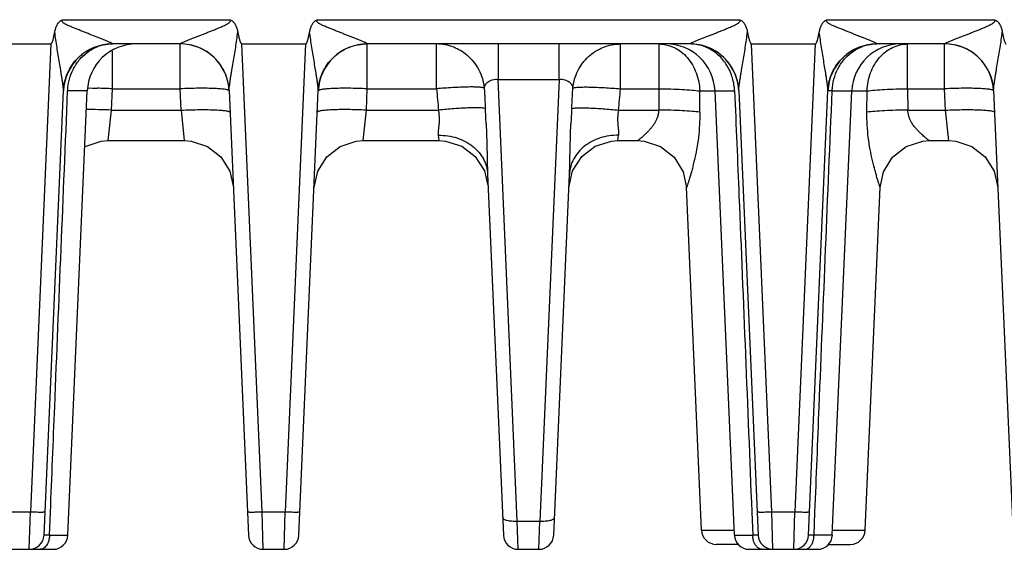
# Model space of a CAD drawing. Header units: inches. Extents: x 0 to 34, y 0 to 22.
# Tile 31 of 67: x 18.6 to 20.6, y 4.7 to 5.8. Entities that reach past the tile are written whole.
import ezdxf

# ---------------------------------------------------------------- set-up
doc = ezdxf.new("R2010")
doc.units = ezdxf.units.IN
doc.header["$LTSCALE"] = 1.87
doc.header["$MEASUREMENT"] = 0
doc.layers.get('0').update_dxf_attribs({"linetype": 'CONTINUOUS'})

msp = doc.modelspace()

# ---------------------------------------------------------------- linework, layer by layer
at = {"color": 7, "linetype": 'CONTINUOUS'}
for p, q in [((18.7065, 5.8114), (19.0481, 5.8114)), ((19.2258, 5.8114), (20.0866, 5.8114)), ((20.2642, 5.8114), (20.6058, 5.8114)), ((18.5527, 5.7619), (18.6827, 5.7619)), ((18.6827, 5.7619), (18.6411, 4.8084)), ((18.8084, 5.7619), (18.8084, 5.7621)), ((18.9462, 5.7619), (18.8084, 5.7619)), ((18.9462, 5.7621), (18.9462, 5.7619)), ((18.9462, 5.6706), (18.9462, 5.7619)), ((19.0719, 5.7619), (19.2019, 5.7619)), ((19.1136, 4.8084), (19.0719, 5.7619)), ((19.2019, 5.7619), (19.1603, 4.8084)), ((19.3276, 5.7619), (19.3277, 5.7621)), ((19.9847, 5.7619), (19.3276, 5.7619)), ((19.3276, 5.6706), (19.3276, 5.7619)), ((19.4687, 5.6706), (19.4687, 5.7619)), ((19.594, 5.7617), (19.594, 5.6898)), ((19.7183, 5.6898), (19.7183, 5.7619)), ((19.8436, 5.6706), (19.8436, 5.7619)), ((19.9222, 5.6706), (19.9222, 5.7619)), ((19.9847, 5.7621), (19.9847, 5.7619)), ((20.1104, 5.7619), (20.2404, 5.7619)), ((20.152, 4.8084), (20.1104, 5.7619)), ((20.2404, 5.7619), (20.1988, 4.8084)), ((20.3661, 5.7619), (20.3661, 5.7621)), ((20.5039, 5.7619), (20.3661, 5.7619)), ((20.4285, 5.6706), (20.4285, 5.7619)), ((20.5039, 5.7621), (20.5039, 5.7619)), ((20.5039, 5.6706), (20.5039, 5.7619)), ((18.8084, 5.6706), (18.8084, 5.7474)), ((19.594, 5.6898), (19.7183, 5.6898)), ((19.6333, 4.7895), (19.594, 5.6898)), ((19.7183, 5.6898), (19.679, 4.7895)), ((18.6689, 4.7606), (18.7085, 5.667)), ((18.757, 5.6662), (18.7171, 5.6662)), ((18.7174, 4.7606), (18.757, 5.6662)), ((18.8065, 5.6271), (18.8084, 5.6706)), ((18.8084, 5.6706), (18.9462, 5.6706)), ((18.9481, 5.6271), (18.9462, 5.6706)), ((19.0461, 5.667), (19.0857, 4.7606)), ((19.1882, 4.7606), (19.2278, 5.667)), ((19.3257, 5.6271), (19.3276, 5.6706)), ((19.3276, 5.6706), (19.4687, 5.6706)), ((19.8436, 5.6706), (19.9222, 5.6706)), ((19.922, 5.6271), (19.9222, 5.6706)), ((20.005, 5.6662), (20.076, 5.6662)), ((20.0756, 4.7606), (20.0361, 5.6662)), ((20.0846, 5.667), (20.1241, 4.7606)), ((20.2266, 4.7606), (20.2662, 5.667)), ((20.2748, 5.6662), (20.3458, 5.6662)), ((20.2751, 4.7606), (20.3147, 5.6662)), ((20.3455, 5.6228), (20.3458, 5.6662)), ((20.4285, 5.6706), (20.5039, 5.6706)), ((20.4285, 5.6706), (20.4288, 5.6271)), ((20.5058, 5.6271), (20.5039, 5.6706)), ((20.6038, 5.667), (20.6434, 4.7606)), ((18.7998, 5.5649), (18.8065, 5.6271)), ((18.8065, 5.6271), (18.9481, 5.6271)), ((18.9481, 5.6271), (18.9548, 5.5649)), ((19.319, 5.5649), (19.3257, 5.6271)), ((19.3257, 5.6271), (19.4729, 5.6271)), ((19.8394, 5.6271), (19.922, 5.6271)), ((20.4288, 5.6271), (20.5058, 5.6271)), ((20.5125, 5.5649), (20.5058, 5.6271)), ((18.7998, 5.5649), (18.9548, 5.5649)), ((19.3049, 5.5639), (19.319, 5.5649)), ((19.319, 5.5649), (19.4739, 5.5649)), ((19.474, 5.5649), (19.4729, 5.5759)), ((19.8254, 5.564), (19.8383, 5.5649)), ((19.8383, 5.5649), (19.8394, 5.5759)), ((19.8384, 5.5649), (19.8785, 5.5649)), ((20.4723, 5.5649), (20.5125, 5.5649)), ((20.5125, 5.5649), (20.5267, 5.5639)), ((20.5267, 5.5639), (20.5594, 5.5532)), ((20.5594, 5.5532), (20.5866, 5.5321)), ((19.7459, 5.5033), (19.7647, 5.5326)), ((19.5664, 5.5033), (19.573, 5.4733)), ((19.7383, 5.4692), (19.7459, 5.5033)), ((19.5728, 5.4965), (19.6049, 4.7606)), ((19.7074, 4.7606), (19.7395, 5.4965)), ((20.0087, 4.7706), (19.9781, 5.4703)), ((20.3421, 4.7706), (20.3726, 5.4703)), ((18.5943, 4.8084), (18.6411, 4.8084)), ((18.639, 4.7319), (18.6411, 4.8084)), ((18.6802, 4.7606), (18.682, 4.8079)), ((19.1136, 4.8084), (19.1603, 4.8084)), ((19.1156, 4.7319), (19.1136, 4.8084)), ((19.1582, 4.7319), (19.1603, 4.8084)), ((20.111, 4.8079), (20.1129, 4.7606)), ((20.152, 4.8084), (20.1988, 4.8084)), ((20.1541, 4.7319), (20.152, 4.8084)), ((20.1967, 4.7319), (20.1988, 4.8084)), ((20.2378, 4.7606), (20.2397, 4.8079)), ((19.6333, 4.7895), (19.679, 4.7895)), ((19.6349, 4.7319), (19.6333, 4.7895)), ((19.6774, 4.7319), (19.679, 4.7895)), ((18.6802, 4.7606), (18.7174, 4.7606)), ((20.0087, 4.7706), (20.0752, 4.7706)), ((20.0756, 4.7606), (20.1129, 4.7606)), ((20.2751, 4.7606), (20.2378, 4.7606)), ((20.2756, 4.7706), (20.3421, 4.7706)), ((20.0845, 4.7419), (20.0387, 4.7419)), ((20.2663, 4.7419), (20.3121, 4.7419)), ((18.5479, 4.7319), (18.6875, 4.7319)), ((19.1156, 4.7319), (19.1582, 4.7319)), ((19.6349, 4.7319), (19.6774, 4.7319)), ((20.1056, 4.7319), (20.2452, 4.7319))]:
    msp.add_line(p, q, dxfattribs=at)
for points in [[(18.752, 5.5525), (18.7529, 5.5532), (18.7856, 5.5639), (18.7998, 5.5649)], [(18.9548, 5.5649), (18.969, 5.5639), (19.0018, 5.5532), (19.0289, 5.5321), (19.0473, 5.5029), (19.0547, 5.4692)], [(19.2191, 5.4692), (19.2265, 5.5029), (19.245, 5.5321), (19.2721, 5.5532), (19.3049, 5.5639)], [(19.474, 5.5649), (19.4869, 5.564), (19.5201, 5.5536), (19.5477, 5.5326), (19.5664, 5.5033)], [(19.7647, 5.5326), (19.7922, 5.5536), (19.8254, 5.564)], [(19.8783, 5.5649), (19.8915, 5.564), (19.9251, 5.5532), (19.9529, 5.5314), (19.9714, 5.5012), (19.9782, 5.4692)], [(20.3726, 5.4692), (20.3793, 5.5012), (20.3978, 5.5314), (20.4256, 5.5532), (20.4593, 5.564), (20.4725, 5.5649)], [(20.5866, 5.5321), (20.605, 5.5029), (20.6124, 5.4692)]]:
    msp.add_lwpolyline(points, dxfattribs=at)
for centre, radius, start, end in [((18.8084, 5.6619), 0.1, 89.9948, 177.5), ((18.8569, 5.6619), 0.1, 90, 177.5), ((18.8082, 5.6759), 0.0859, 96.9534, 109.979), ((18.8084, 5.6747), 0.0872, 90.0003, 96.9607), ((18.9462, 5.6619), 0.1, 2.5, 90), ((19.3276, 5.6619), 0.1, 90, 177.5), ((19.4686, 5.6658), 0.0961, 68.5747, 89.9405), ((19.9362, 5.6619), 0.1, 2.5, 90), ((19.9847, 5.6619), 0.1, 2.5, 90.0042), ((20.3661, 5.6619), 0.1, 89.9948, 177.5), ((20.4146, 5.6619), 0.1, 90, 177.5), ((20.3659, 5.6759), 0.0859, 96.9534, 109.979), ((20.3661, 5.6747), 0.0872, 90.0003, 96.9608), ((20.5039, 5.6619), 0.1, 2.5, 90), ((19.4681, 5.6648), 0.0971, 50.2047, 68.5189), ((18.808, 5.6626), 0.0996, 156.3626, 164.2261), ((18.9476, 5.663), 0.0985, 24.3607, 30.4467), ((18.9465, 5.6625), 0.0997, 2.5741, 24.3138), ((19.985, 5.6625), 0.0996, 8.6511, 21.8601), ((20.5053, 5.663), 0.0985, 24.3607, 30.4467), ((20.5042, 5.6625), 0.0997, 2.5741, 24.3138), ((18.8082, 5.6625), 0.0998, 167.8995, 171.2097), ((18.764, 4.7865), 0.885, 89.1221, 90.409), ((18.7601, 4.5576), 1.1141, 87.5152, 89.0999), ((22.5614, 5.9442), 3.1048, 185.0554, 185.8608), ((16.7791, 5.9416), 3.0764, 354.1335, 354.9465), ((17.3261, 5.5), 2.2459, 2.531, 3.3331), ((22.1106, 5.4945), 2.3704, 176.7075, 177.4898), ((18.639, 4.7619), 0.03, 270, 357.5), ((18.6875, 4.7619), 0.03, 269.9958, 357.4997), ((19.1156, 4.7619), 0.03, 182.5, 269.9999), ((19.1582, 4.7619), 0.03, 270.0001, 357.5), ((19.6349, 4.7619), 0.03, 182.5, 270), ((19.6774, 4.7619), 0.03, 270, 357.5), ((20.0387, 4.7719), 0.03, 182.5004, 270.0063), ((20.1056, 4.7619), 0.03, 182.5, 270), ((20.1589, 4.7618), 0.046, 181.5552, 184.303), ((20.1541, 4.7619), 0.03, 182.5, 270), ((20.1967, 4.7619), 0.03, 270.0007, 357.5), ((20.1916, 4.7618), 0.0463, 355.75, 358.4025), ((20.2452, 4.7619), 0.03, 270, 357.5), ((20.3121, 4.7719), 0.03, 269.9937, 357.4996)]:
    msp.add_arc(centre, radius, start, end, dxfattribs=at)
for points, knots in [([(18.6909, 5.7863), (18.6913, 5.7888), (18.6925, 5.7938), (18.6949, 5.7998), (18.6976, 5.8042), (18.7001, 5.8072), (18.7031, 5.8097), (18.7054, 5.8109), (18.7065, 5.8114)], [0, 0, 0, 0, 0.249883, 0.499696, 0.624777, 0.749929, 0.874955, 1, 1, 1, 1]), ([(18.8084, 5.7621), (18.8084, 5.7622), (18.8082, 5.7624), (18.8075, 5.7629), (18.8062, 5.7637), (18.8043, 5.7647), (18.8017, 5.7658), (18.7989, 5.767), (18.7947, 5.7688), (18.7892, 5.771), (18.7824, 5.7737), (18.7753, 5.7765), (18.7681, 5.7793), (18.7608, 5.7822), (18.7534, 5.7852), (18.746, 5.7882), (18.7385, 5.7912), (18.7322, 5.7937), (18.7272, 5.7957), (18.7234, 5.7972), (18.7196, 5.7987), (18.7159, 5.8004), (18.7128, 5.8019), (18.7105, 5.8033), (18.7088, 5.8044), (18.7075, 5.8056), (18.7066, 5.8066), (18.706, 5.8075), (18.7057, 5.8085), (18.7057, 5.8095), (18.706, 5.8105), (18.7063, 5.8111), (18.7065, 5.8114)], [0, 0, 0, 0, 0.002974, 0.007543, 0.021292, 0.04078, 0.064867, 0.091882, 0.120415, 0.18071, 0.24419, 0.309593, 0.37623, 0.443733, 0.511893, 0.580606, 0.649769, 0.719287, 0.754152, 0.78907, 0.824027, 0.859009, 0.894014, 0.911554, 0.928998, 0.946519, 0.95555, 0.964552, 0.973268, 0.981991, 0.991011, 1, 1, 1, 1]), ([(18.9462, 5.7621), (18.9464, 5.7624), (18.947, 5.7629), (18.9483, 5.7637), (18.9503, 5.7647), (18.9538, 5.7663), (18.9589, 5.7684), (18.9653, 5.771), (18.9721, 5.7737), (18.9792, 5.7765), (18.9864, 5.7793), (18.9937, 5.7821), (19.0011, 5.785), (19.0086, 5.788), (19.0161, 5.791), (19.0223, 5.7935), (19.0273, 5.7957), (19.031, 5.7973), (19.0347, 5.7989), (19.0378, 5.8004), (19.0402, 5.8016), (19.042, 5.8026), (19.0438, 5.8036), (19.0452, 5.8046), (19.0463, 5.8054), (19.0473, 5.8063), (19.0486, 5.8075), (19.0492, 5.8096), (19.0485, 5.8109), (19.0481, 5.8114)], [0, 0, 0, 0, 0.007593, 0.021079, 0.040559, 0.0648, 0.120166, 0.180544, 0.244099, 0.309517, 0.376231, 0.443868, 0.512186, 0.581018, 0.650252, 0.719799, 0.754669, 0.789593, 0.824565, 0.859577, 0.877099, 0.894622, 0.912184, 0.929692, 0.938457, 0.947281, 0.96484, 0.98243, 1, 1, 1, 1]), ([(19.0481, 5.8114), (19.0493, 5.8109), (19.0515, 5.8097), (19.0545, 5.8072), (19.057, 5.8042), (19.0597, 5.7998), (19.0621, 5.7938), (19.0633, 5.7888), (19.0637, 5.7863)], [0, 0, 0, 0, 0.125071, 0.250047, 0.375256, 0.500323, 0.750124, 1, 1, 1, 1]), ([(19.2101, 5.7863), (19.2106, 5.7888), (19.2118, 5.7938), (19.2141, 5.7998), (19.2168, 5.8042), (19.2193, 5.8072), (19.2223, 5.8097), (19.2246, 5.8109), (19.2258, 5.8114)], [0, 0, 0, 0, 0.249883, 0.499696, 0.624777, 0.749929, 0.874955, 1, 1, 1, 1]), ([(19.3277, 5.7621), (19.3276, 5.7622), (19.3274, 5.7624), (19.3267, 5.7629), (19.3255, 5.7637), (19.3235, 5.7647), (19.321, 5.7658), (19.3181, 5.767), (19.314, 5.7688), (19.3085, 5.771), (19.3016, 5.7737), (19.2946, 5.7765), (19.2873, 5.7793), (19.28, 5.7822), (19.2726, 5.7852), (19.2652, 5.7882), (19.2577, 5.7912), (19.2515, 5.7937), (19.2464, 5.7957), (19.2426, 5.7972), (19.2389, 5.7987), (19.2351, 5.8004), (19.2321, 5.8019), (19.2297, 5.8033), (19.228, 5.8044), (19.2267, 5.8056), (19.2258, 5.8066), (19.2253, 5.8075), (19.2249, 5.8085), (19.2249, 5.8095), (19.2252, 5.8105), (19.2256, 5.8111), (19.2258, 5.8114)], [0, 0, 0, 0, 0.002974, 0.007543, 0.021292, 0.04078, 0.064867, 0.091882, 0.120415, 0.18071, 0.24419, 0.309593, 0.37623, 0.443733, 0.511893, 0.580606, 0.649769, 0.719287, 0.754152, 0.78907, 0.824027, 0.859009, 0.894014, 0.911554, 0.928998, 0.946519, 0.95555, 0.964552, 0.973268, 0.981991, 0.991011, 1, 1, 1, 1]), ([(19.9847, 5.7621), (19.9848, 5.7624), (19.9855, 5.7629), (19.9868, 5.7637), (19.9888, 5.7647), (19.9923, 5.7663), (19.9973, 5.7684), (20.0038, 5.771), (20.0106, 5.7737), (20.0177, 5.7765), (20.0249, 5.7793), (20.0322, 5.7821), (20.0396, 5.785), (20.047, 5.788), (20.0545, 5.791), (20.0608, 5.7935), (20.0657, 5.7957), (20.0695, 5.7973), (20.0732, 5.7989), (20.0762, 5.8004), (20.0787, 5.8016), (20.0805, 5.8026), (20.0822, 5.8036), (20.0837, 5.8046), (20.0847, 5.8054), (20.0858, 5.8063), (20.087, 5.8075), (20.0877, 5.8096), (20.087, 5.8109), (20.0866, 5.8114)], [0, 0, 0, 0, 0.007593, 0.021079, 0.040559, 0.0648, 0.120166, 0.180544, 0.244099, 0.309517, 0.376231, 0.443868, 0.512186, 0.581018, 0.650252, 0.719799, 0.754669, 0.789593, 0.824565, 0.859577, 0.877099, 0.894622, 0.912184, 0.929692, 0.938457, 0.947281, 0.96484, 0.98243, 1, 1, 1, 1]), ([(20.0866, 5.8114), (20.0877, 5.8109), (20.09, 5.8097), (20.093, 5.8072), (20.0955, 5.8042), (20.0982, 5.7998), (20.1006, 5.7938), (20.1017, 5.7888), (20.1022, 5.7863)], [0, 0, 0, 0, 0.125071, 0.250047, 0.375256, 0.500323, 0.750124, 1, 1, 1, 1]), ([(20.2486, 5.7863), (20.249, 5.7888), (20.2502, 5.7938), (20.2526, 5.7998), (20.2553, 5.8042), (20.2578, 5.8072), (20.2608, 5.8097), (20.263, 5.8109), (20.2642, 5.8114)], [0, 0, 0, 0, 0.249883, 0.499696, 0.624777, 0.749929, 0.874955, 1, 1, 1, 1]), ([(20.3661, 5.7621), (20.3661, 5.7622), (20.3658, 5.7624), (20.3652, 5.7629), (20.3639, 5.7637), (20.3619, 5.7647), (20.3594, 5.7658), (20.3566, 5.767), (20.3524, 5.7688), (20.3469, 5.771), (20.3401, 5.7737), (20.333, 5.7765), (20.3258, 5.7793), (20.3185, 5.7822), (20.3111, 5.7852), (20.3037, 5.7882), (20.2962, 5.7912), (20.2899, 5.7937), (20.2849, 5.7957), (20.2811, 5.7972), (20.2773, 5.7987), (20.2736, 5.8004), (20.2705, 5.8019), (20.2682, 5.8033), (20.2665, 5.8044), (20.2652, 5.8056), (20.2643, 5.8066), (20.2637, 5.8075), (20.2634, 5.8085), (20.2634, 5.8095), (20.2637, 5.8105), (20.264, 5.8111), (20.2642, 5.8114)], [0, 0, 0, 0, 0.002974, 0.007543, 0.021292, 0.04078, 0.064867, 0.091882, 0.120415, 0.18071, 0.24419, 0.309593, 0.37623, 0.443733, 0.511893, 0.580606, 0.649769, 0.719287, 0.754152, 0.78907, 0.824027, 0.859009, 0.894014, 0.911554, 0.928998, 0.946519, 0.95555, 0.964552, 0.973268, 0.981991, 0.991011, 1, 1, 1, 1]), ([(20.5039, 5.7621), (20.5041, 5.7624), (20.5047, 5.7629), (20.506, 5.7637), (20.508, 5.7647), (20.5115, 5.7663), (20.5166, 5.7684), (20.523, 5.771), (20.5298, 5.7737), (20.5369, 5.7765), (20.5441, 5.7793), (20.5514, 5.7821), (20.5588, 5.785), (20.5663, 5.788), (20.5738, 5.791), (20.58, 5.7935), (20.585, 5.7957), (20.5887, 5.7973), (20.5924, 5.7989), (20.5955, 5.8004), (20.5979, 5.8016), (20.5997, 5.8026), (20.6015, 5.8036), (20.6029, 5.8046), (20.6039, 5.8054), (20.605, 5.8063), (20.6063, 5.8075), (20.6069, 5.8096), (20.6062, 5.8109), (20.6058, 5.8114)], [0, 0, 0, 0, 0.007593, 0.021079, 0.040559, 0.0648, 0.120166, 0.180544, 0.244099, 0.309517, 0.376231, 0.443868, 0.512186, 0.581018, 0.650252, 0.719799, 0.754669, 0.789593, 0.824565, 0.859577, 0.877099, 0.894622, 0.912184, 0.929692, 0.938457, 0.947281, 0.96484, 0.98243, 1, 1, 1, 1]), ([(20.6058, 5.8114), (20.6069, 5.8109), (20.6092, 5.8097), (20.6122, 5.8072), (20.6147, 5.8042), (20.6174, 5.7998), (20.6198, 5.7938), (20.621, 5.7888), (20.6214, 5.7863)], [0, 0, 0, 0, 0.125071, 0.250047, 0.375256, 0.500323, 0.750124, 1, 1, 1, 1]), ([(18.6827, 5.7619), (18.6832, 5.7619), (18.684, 5.7625), (18.6845, 5.7634), (18.6851, 5.7643), (18.6857, 5.7656), (18.6864, 5.7676), (18.6873, 5.7702), (18.6881, 5.7734), (18.6889, 5.7766), (18.6898, 5.7809), (18.6905, 5.7841), (18.6909, 5.7863)], [0, 0, 0, 0, 0.061335, 0.092616, 0.123924, 0.186494, 0.249072, 0.374217, 0.499372, 0.624529, 0.749687, 1, 1, 1, 1]), ([(18.7085, 5.667), (18.7086, 5.6678), (18.7085, 5.6696), (18.7082, 5.6725), (18.7079, 5.6757), (18.7073, 5.6803), (18.7064, 5.6862), (18.7053, 5.6935), (18.7042, 5.701), (18.7025, 5.7111), (18.7005, 5.7239), (18.6979, 5.7393), (18.6954, 5.7549), (18.693, 5.7706), (18.6916, 5.781), (18.6909, 5.7863)], [0, 0, 0, 0, 0.019415, 0.044427, 0.071671, 0.100195, 0.159717, 0.221229, 0.283952, 0.347462, 0.476057, 0.606009, 0.736805, 0.868204, 1, 1, 1, 1]), ([(19.0461, 5.667), (19.0461, 5.6678), (19.0461, 5.6696), (19.0465, 5.6737), (19.0472, 5.6793), (19.0482, 5.6863), (19.0492, 5.6936), (19.0504, 5.7011), (19.052, 5.7112), (19.0542, 5.7239), (19.0569, 5.7393), (19.0595, 5.7549), (19.0618, 5.7705), (19.0631, 5.781), (19.0637, 5.7863)], [0, 0, 0, 0, 0.019961, 0.044774, 0.100599, 0.160196, 0.221726, 0.284429, 0.347866, 0.476246, 0.606051, 0.736825, 0.868224, 1, 1, 1, 1]), ([(19.0637, 5.7863), (19.0642, 5.7841), (19.0648, 5.7809), (19.0657, 5.7766), (19.0665, 5.7734), (19.0673, 5.7702), (19.0683, 5.7671), (19.0692, 5.7648), (19.0701, 5.7634), (19.0707, 5.7625), (19.0714, 5.7619), (19.0719, 5.7619)], [0, 0, 0, 0, 0.250346, 0.37552, 0.500693, 0.625864, 0.751025, 0.876116, 0.907422, 0.938713, 1, 1, 1, 1]), ([(19.2019, 5.7619), (19.2025, 5.7619), (19.2032, 5.7625), (19.2038, 5.7634), (19.2043, 5.7643), (19.2049, 5.7656), (19.2057, 5.7676), (19.2065, 5.7702), (19.2074, 5.7734), (19.2081, 5.7766), (19.2091, 5.7809), (19.2097, 5.7841), (19.2101, 5.7863)], [0, 0, 0, 0, 0.061335, 0.092616, 0.123924, 0.186494, 0.249072, 0.374217, 0.499372, 0.624529, 0.749687, 1, 1, 1, 1]), ([(19.2278, 5.667), (19.2278, 5.6678), (19.2277, 5.6696), (19.2274, 5.6725), (19.2271, 5.6757), (19.2265, 5.6803), (19.2257, 5.6862), (19.2246, 5.6935), (19.2234, 5.701), (19.2218, 5.7111), (19.2197, 5.7239), (19.2172, 5.7393), (19.2146, 5.7549), (19.2122, 5.7706), (19.2108, 5.781), (19.2101, 5.7863)], [0, 0, 0, 0, 0.019415, 0.044427, 0.071671, 0.100195, 0.159717, 0.221229, 0.283952, 0.347462, 0.476057, 0.606009, 0.736805, 0.868204, 1, 1, 1, 1]), ([(20.0846, 5.667), (20.0845, 5.6678), (20.0846, 5.6696), (20.085, 5.6737), (20.0856, 5.6793), (20.0866, 5.6863), (20.0877, 5.6936), (20.0889, 5.7011), (20.0905, 5.7112), (20.0927, 5.7239), (20.0954, 5.7393), (20.0979, 5.7549), (20.1002, 5.7705), (20.1016, 5.781), (20.1022, 5.7863)], [0, 0, 0, 0, 0.019961, 0.044774, 0.100599, 0.160197, 0.221727, 0.284429, 0.347866, 0.476247, 0.606051, 0.736825, 0.868224, 1, 1, 1, 1]), ([(20.1022, 5.7863), (20.1026, 5.7841), (20.1032, 5.7809), (20.1042, 5.7766), (20.105, 5.7734), (20.1058, 5.7702), (20.1068, 5.7671), (20.1077, 5.7648), (20.1085, 5.7634), (20.1091, 5.7625), (20.1098, 5.7619), (20.1104, 5.7619)], [0, 0, 0, 0, 0.250346, 0.37552, 0.500693, 0.625864, 0.751025, 0.876116, 0.907422, 0.938713, 1, 1, 1, 1]), ([(20.2404, 5.7619), (20.2409, 5.7619), (20.2416, 5.7625), (20.2422, 5.7634), (20.2428, 5.7643), (20.2434, 5.7656), (20.2441, 5.7676), (20.245, 5.7702), (20.2458, 5.7734), (20.2466, 5.7766), (20.2475, 5.7809), (20.2482, 5.7841), (20.2486, 5.7863)], [0, 0, 0, 0, 0.061335, 0.092616, 0.123924, 0.186494, 0.249072, 0.374217, 0.499372, 0.624529, 0.749687, 1, 1, 1, 1]), ([(20.2662, 5.667), (20.2663, 5.6678), (20.2662, 5.6696), (20.2659, 5.6725), (20.2656, 5.6757), (20.265, 5.6803), (20.2641, 5.6862), (20.263, 5.6935), (20.2619, 5.701), (20.2602, 5.7111), (20.2581, 5.7239), (20.2556, 5.7393), (20.2531, 5.7549), (20.2507, 5.7706), (20.2492, 5.781), (20.2486, 5.7863)], [0, 0, 0, 0, 0.019415, 0.044427, 0.071671, 0.100195, 0.159717, 0.221229, 0.283952, 0.347462, 0.476057, 0.606009, 0.736805, 0.868204, 1, 1, 1, 1]), ([(20.6038, 5.667), (20.6038, 5.6678), (20.6038, 5.6696), (20.6042, 5.6737), (20.6049, 5.6793), (20.6058, 5.6863), (20.6069, 5.6936), (20.6081, 5.7011), (20.6097, 5.7112), (20.6119, 5.7239), (20.6146, 5.7393), (20.6172, 5.7549), (20.6195, 5.7705), (20.6208, 5.781), (20.6214, 5.7863)], [0, 0, 0, 0, 0.019961, 0.044774, 0.100599, 0.160197, 0.221727, 0.284429, 0.347866, 0.476247, 0.606051, 0.736825, 0.868224, 1, 1, 1, 1]), ([(20.6214, 5.7863), (20.6218, 5.7841), (20.6225, 5.7809), (20.6234, 5.7766), (20.6242, 5.7734), (20.625, 5.7702), (20.626, 5.7671), (20.6269, 5.7648), (20.6278, 5.7634), (20.6284, 5.7625), (20.6291, 5.7619), (20.6296, 5.7619)], [0, 0, 0, 0, 0.250346, 0.37552, 0.500693, 0.625864, 0.751025, 0.876116, 0.907422, 0.938713, 1, 1, 1, 1]), ([(18.7085, 5.667), (18.7091, 5.6796), (18.7151, 5.7048), (18.7376, 5.7363), (18.7702, 5.7573), (18.7958, 5.7621), (18.8084, 5.7621)], [0, 0, 0, 0, 0.249407, 0.499144, 0.749378, 1, 1, 1, 1]), ([(19.0461, 5.667), (19.0455, 5.6796), (19.0395, 5.7048), (19.017, 5.7363), (18.9844, 5.7573), (18.9588, 5.7621), (18.9462, 5.7621)], [0, 0, 0, 0, 0.249365, 0.499026, 0.749311, 1, 1, 1, 1]), ([(19.2278, 5.667), (19.2283, 5.6796), (19.2343, 5.7048), (19.2568, 5.7363), (19.2895, 5.7573), (19.315, 5.7621), (19.3277, 5.7621)], [0, 0, 0, 0, 0.249407, 0.499144, 0.749378, 1, 1, 1, 1]), ([(19.7465, 5.6723), (19.7477, 5.6844), (19.7546, 5.7082), (19.7767, 5.7377), (19.8077, 5.7573), (19.8317, 5.7619), (19.8436, 5.7619)], [0, 0, 0, 0, 0.252689, 0.503675, 0.752551, 1, 1, 1, 1]), ([(19.9222, 5.7619), (19.9248, 5.7619), (19.9354, 5.7612), (19.9458, 5.7581), (19.9531, 5.7547)], [0, 0, 0, 0, 0.244108, 1, 1, 1, 1]), ([(20.0846, 5.667), (20.084, 5.6796), (20.078, 5.7048), (20.0555, 5.7363), (20.0228, 5.7573), (19.9973, 5.7621), (19.9847, 5.7621)], [0, 0, 0, 0, 0.249365, 0.499026, 0.749311, 1, 1, 1, 1]), ([(20.0683, 5.7025), (20.0648, 5.7112), (20.0556, 5.7275), (20.0389, 5.7437), (20.0234, 5.7531), (20.0069, 5.7598), (19.9935, 5.7619), (19.9847, 5.7619)], [0, 0, 0, 0, 0.259378, 0.510191, 0.633403, 0.755849, 1, 1, 1, 1]), ([(20.2662, 5.667), (20.2668, 5.6796), (20.2728, 5.7048), (20.2953, 5.7363), (20.3279, 5.7573), (20.3535, 5.7621), (20.3661, 5.7621)], [0, 0, 0, 0, 0.249407, 0.499144, 0.749378, 1, 1, 1, 1]), ([(20.3977, 5.7547), (20.4025, 5.757), (20.4126, 5.7606), (20.4233, 5.7619), (20.4285, 5.7619)], [0, 0, 0, 0, 0.504865, 1, 1, 1, 1]), ([(20.6038, 5.667), (20.6032, 5.6796), (20.5972, 5.7048), (20.5747, 5.7363), (20.5421, 5.7573), (20.5165, 5.7621), (20.5039, 5.7621)], [0, 0, 0, 0, 0.249365, 0.499026, 0.749311, 1, 1, 1, 1]), ([(18.7223, 5.6956), (18.7246, 5.7026), (18.7306, 5.7162), (18.7435, 5.7338), (18.7597, 5.7479), (18.7724, 5.7543), (18.7789, 5.7567)], [0, 0, 0, 0, 0.259128, 0.511801, 0.758046, 1, 1, 1, 1]), ([(19.5303, 5.7395), (19.5353, 5.7353), (19.5444, 5.7261), (19.5552, 5.7098), (19.5626, 5.6916), (19.5652, 5.6788), (19.5658, 5.6723)], [0, 0, 0, 0, 0.248384, 0.498113, 0.74914, 1, 1, 1, 1]), ([(19.9531, 5.7547), (19.958, 5.7523), (19.9676, 5.7463), (19.9758, 5.7384), (19.9795, 5.7341)], [0, 0, 0, 0, 0.492302, 1, 1, 1, 1]), ([(20.28, 5.6956), (20.2822, 5.7026), (20.2883, 5.7162), (20.3012, 5.7338), (20.3174, 5.7479), (20.3301, 5.7543), (20.3366, 5.7567)], [0, 0, 0, 0, 0.259128, 0.511801, 0.758046, 1, 1, 1, 1]), ([(20.3713, 5.7341), (20.375, 5.7384), (20.3832, 5.7462), (20.3927, 5.7523), (20.3977, 5.7547)], [0, 0, 0, 0, 0.508454, 1, 1, 1, 1]), ([(19.9795, 5.7341), (19.9873, 5.725), (19.9966, 5.7088), (20.0033, 5.6851), (20.0048, 5.6725), (20.005, 5.6662)], [0, 0, 0, 0, 0.487431, 0.742573, 1, 1, 1, 1]), ([(20.3458, 5.6662), (20.346, 5.6725), (20.3475, 5.6851), (20.3541, 5.7088), (20.3634, 5.725), (20.3713, 5.7341)], [0, 0, 0, 0, 0.257536, 0.512524, 1, 1, 1, 1]), ([(20.076, 5.6662), (20.0759, 5.6693), (20.0748, 5.6817), (20.0717, 5.6938), (20.0683, 5.7025)], [0, 0, 0, 0, 0.251354, 1, 1, 1, 1]), ([(18.7171, 5.6662), (18.7172, 5.6687), (18.718, 5.6786), (18.72, 5.6885), (18.7223, 5.6956)], [0, 0, 0, 0, 0.250931, 1, 1, 1, 1]), ([(19.5658, 5.6723), (19.5661, 5.6735), (19.5667, 5.6758), (19.5684, 5.679), (19.5707, 5.6821), (19.5738, 5.6849), (19.5777, 5.6873), (19.5825, 5.6892), (19.5881, 5.6901), (19.592, 5.69), (19.594, 5.6898)], [0, 0, 0, 0, 0.096866, 0.195135, 0.298653, 0.411138, 0.536559, 0.67705, 0.833981, 1, 1, 1, 1]), ([(19.7183, 5.6898), (19.7203, 5.69), (19.7243, 5.6901), (19.7298, 5.6892), (19.7346, 5.6873), (19.7386, 5.6849), (19.7416, 5.6821), (19.7439, 5.679), (19.7456, 5.6758), (19.7462, 5.6735), (19.7465, 5.6723)], [0, 0, 0, 0, 0.166015, 0.322934, 0.463431, 0.588845, 0.701331, 0.80486, 0.903144, 1, 1, 1, 1]), ([(20.2748, 5.6662), (20.2749, 5.6687), (20.2756, 5.6786), (20.2777, 5.6885), (20.28, 5.6956)], [0, 0, 0, 0, 0.250931, 1, 1, 1, 1]), ([(18.682, 4.8079), (18.6849, 4.8795), (18.6921, 5.0583), (18.7038, 5.3444), (18.7126, 5.5589), (18.7171, 5.6662)], [0, 0, 0, 0, 0.249992, 0.624991, 1, 1, 1, 1]), ([(19.0461, 5.6662), (19.0461, 5.6665), (19.0457, 5.667), (19.0449, 5.6675), (19.0441, 5.6679), (19.043, 5.6682), (19.0411, 5.6687), (19.0381, 5.6693), (19.0339, 5.6699), (19.0289, 5.6704), (19.0231, 5.6708), (19.0139, 5.6713), (19.0009, 5.6716), (18.9839, 5.6716), (18.9654, 5.6713), (18.9527, 5.6709), (18.9462, 5.6706)], [0, 0, 0, 0, 0.009681, 0.01695, 0.026219, 0.037598, 0.051136, 0.084731, 0.126849, 0.177157, 0.235272, 0.300658, 0.450636, 0.621573, 0.807239, 1, 1, 1, 1]), ([(19.3276, 5.6706), (19.3212, 5.6709), (19.3084, 5.6713), (19.29, 5.6716), (19.2729, 5.6716), (19.26, 5.6713), (19.2508, 5.6708), (19.2449, 5.6704), (19.2399, 5.6699), (19.2357, 5.6693), (19.2328, 5.6687), (19.2309, 5.6682), (19.2298, 5.6679), (19.2289, 5.6675), (19.2282, 5.667), (19.2277, 5.6665), (19.2277, 5.6662)], [0, 0, 0, 0, 0.192761, 0.378426, 0.549363, 0.699342, 0.764728, 0.822843, 0.873151, 0.915269, 0.948864, 0.962402, 0.973781, 0.98305, 0.990319, 1, 1, 1, 1]), ([(19.5658, 5.6723), (19.5651, 5.6725), (19.5634, 5.6729), (19.5592, 5.6735), (19.5523, 5.674), (19.5423, 5.6743), (19.5303, 5.6742), (19.5165, 5.6737), (19.4957, 5.6727), (19.4797, 5.6715), (19.4687, 5.6706)], [0, 0, 0, 0, 0.023198, 0.053082, 0.132279, 0.23579, 0.360725, 0.503771, 0.661052, 1, 1, 1, 1]), ([(19.5658, 5.6723), (19.5661, 5.6688), (19.5664, 5.6636), (19.5668, 5.6566), (19.567, 5.6515), (19.5672, 5.6463), (19.5676, 5.6394), (19.5679, 5.6341), (19.5682, 5.6306)], [0, 0, 0, 0, 0.252121, 0.37661, 0.500006, 0.623401, 0.747889, 1, 1, 1, 1]), ([(19.7441, 5.6306), (19.7444, 5.6341), (19.7447, 5.6394), (19.7451, 5.6463), (19.7453, 5.6515), (19.7455, 5.6566), (19.7459, 5.6636), (19.7462, 5.6688), (19.7465, 5.6723)], [0, 0, 0, 0, 0.25211, 0.376599, 0.499994, 0.62339, 0.74788, 1, 1, 1, 1]), ([(19.7465, 5.6723), (19.7472, 5.6725), (19.7489, 5.6729), (19.7531, 5.6735), (19.76, 5.674), (19.77, 5.6743), (19.7821, 5.6742), (19.7958, 5.6737), (19.8166, 5.6727), (19.8326, 5.6715), (19.8436, 5.6706)], [0, 0, 0, 0, 0.023198, 0.053082, 0.132279, 0.23579, 0.360725, 0.503771, 0.661052, 1, 1, 1, 1]), ([(19.9222, 5.6706), (19.9303, 5.6705), (19.9459, 5.6703), (19.9681, 5.6694), (19.9877, 5.6681), (19.9997, 5.6669), (20.005, 5.6662)], [0, 0, 0, 0, 0.290875, 0.565032, 0.806057, 1, 1, 1, 1]), ([(20.0053, 5.6228), (20.0052, 5.6264), (20.0051, 5.6327), (20.0051, 5.6418), (20.0052, 5.6499), (20.0052, 5.6581), (20.005, 5.6635), (20.005, 5.6662)], [0, 0, 0, 0, 0.250272, 0.437612, 0.624794, 0.812262, 1, 1, 1, 1]), ([(20.076, 5.6662), (20.079, 5.5947), (20.0864, 5.4159), (20.0981, 5.1298), (20.1067, 4.9152), (20.111, 4.8079)], [0, 0, 0, 0, 0.250007, 0.625009, 1, 1, 1, 1]), ([(20.2397, 4.8079), (20.2426, 4.8795), (20.2498, 5.0583), (20.2614, 5.3444), (20.2703, 5.5589), (20.2748, 5.6662)], [0, 0, 0, 0, 0.249992, 0.624991, 1, 1, 1, 1]), ([(20.2748, 5.6662), (20.2741, 5.6662), (20.2729, 5.6663), (20.2712, 5.6663), (20.2697, 5.6663), (20.2685, 5.6663), (20.2676, 5.6663), (20.2671, 5.6663), (20.2668, 5.6663), (20.2665, 5.6663), (20.2663, 5.6663), (20.2662, 5.6663), (20.2662, 5.6662), (20.2662, 5.6662)], [0, 0, 0, 0, 0.224402, 0.423808, 0.595906, 0.738852, 0.8515, 0.896128, 0.932815, 0.961515, 0.982198, 0.994887, 1, 1, 1, 1]), ([(20.3458, 5.6662), (20.3511, 5.6669), (20.3631, 5.6681), (20.3826, 5.6694), (20.4049, 5.6703), (20.4205, 5.6705), (20.4285, 5.6706)], [0, 0, 0, 0, 0.193942, 0.434967, 0.709124, 1, 1, 1, 1]), ([(20.6038, 5.6662), (20.6038, 5.6665), (20.6034, 5.667), (20.6026, 5.6675), (20.6018, 5.6679), (20.6007, 5.6682), (20.5988, 5.6687), (20.5958, 5.6693), (20.5916, 5.6699), (20.5866, 5.6704), (20.5808, 5.6708), (20.5716, 5.6713), (20.5586, 5.6716), (20.5416, 5.6716), (20.5231, 5.6713), (20.5104, 5.6709), (20.5039, 5.6706)], [0, 0, 0, 0, 0.009681, 0.01695, 0.026219, 0.037598, 0.051136, 0.084731, 0.126849, 0.177157, 0.235272, 0.300658, 0.450636, 0.621573, 0.807239, 1, 1, 1, 1]), ([(18.8065, 5.6271), (18.7976, 5.6275), (18.7803, 5.6281), (18.7631, 5.6282), (18.7548, 5.6281)], [0, 0, 0, 0, 0.519043, 1, 1, 1, 1]), ([(18.9481, 5.6271), (18.9546, 5.6274), (18.9673, 5.6278), (18.9858, 5.6282), (19.0028, 5.6281), (19.0158, 5.6278), (19.025, 5.6273), (19.0308, 5.6269), (19.0358, 5.6264), (19.04, 5.6258), (19.043, 5.6253), (19.0449, 5.6248), (19.046, 5.6244), (19.0468, 5.624), (19.0476, 5.6236), (19.048, 5.6231), (19.048, 5.6228)], [0, 0, 0, 0, 0.192799, 0.378502, 0.549469, 0.699473, 0.764871, 0.822997, 0.873316, 0.915443, 0.949037, 0.962569, 0.973937, 0.983188, 0.990428, 1, 1, 1, 1]), ([(19.3257, 5.6271), (19.3193, 5.6274), (19.3065, 5.6278), (19.2881, 5.6282), (19.271, 5.6281), (19.2581, 5.6278), (19.2489, 5.6273), (19.2431, 5.6269), (19.238, 5.6264), (19.2338, 5.6258), (19.2309, 5.6253), (19.229, 5.6248), (19.2279, 5.6244), (19.227, 5.624), (19.2263, 5.6236), (19.2258, 5.6231), (19.2258, 5.6228)], [0, 0, 0, 0, 0.192797, 0.378497, 0.549466, 0.699472, 0.764871, 0.822997, 0.873317, 0.915444, 0.949038, 0.96257, 0.973937, 0.983188, 0.990428, 1, 1, 1, 1]), ([(19.4729, 5.5759), (19.4728, 5.5792), (19.4728, 5.5845), (19.4735, 5.5918), (19.4743, 5.5981), (19.4749, 5.605), (19.4747, 5.6122), (19.474, 5.6196), (19.4733, 5.6246), (19.4729, 5.6271)], [0, 0, 0, 0, 0.191585, 0.306012, 0.43088, 0.564217, 0.704765, 0.850916, 1, 1, 1, 1]), ([(19.5682, 5.6306), (19.5663, 5.631), (19.5617, 5.6315), (19.5537, 5.6318), (19.5436, 5.6318), (19.5318, 5.6315), (19.5184, 5.6309), (19.4986, 5.6296), (19.4833, 5.6282), (19.4729, 5.6271)], [0, 0, 0, 0, 0.060686, 0.14505, 0.251139, 0.376255, 0.517389, 0.671089, 1, 1, 1, 1]), ([(19.7441, 5.6306), (19.746, 5.631), (19.7506, 5.6315), (19.7586, 5.6318), (19.7687, 5.6318), (19.7805, 5.6315), (19.7939, 5.6308), (19.8137, 5.6295), (19.829, 5.6282), (19.8394, 5.6271)], [0, 0, 0, 0, 0.060614, 0.144925, 0.250986, 0.3761, 0.517256, 0.670994, 1, 1, 1, 1]), ([(19.8394, 5.6271), (19.839, 5.6246), (19.8383, 5.6196), (19.8376, 5.6122), (19.8375, 5.605), (19.838, 5.5981), (19.8388, 5.5918), (19.8395, 5.5845), (19.8395, 5.5792), (19.8394, 5.5759)], [0, 0, 0, 0, 0.14908, 0.295227, 0.43577, 0.569106, 0.693972, 0.808402, 1, 1, 1, 1]), ([(19.8783, 5.5649), (19.8782, 5.5648), (19.8786, 5.5651), (19.8787, 5.5652), (19.8794, 5.5657), (19.8801, 5.5663), (19.8811, 5.5671), (19.8827, 5.5684), (19.8851, 5.5703), (19.8882, 5.5729), (19.8917, 5.5759), (19.8953, 5.5794), (19.8992, 5.5831), (19.903, 5.5872), (19.9069, 5.5917), (19.9107, 5.5965), (19.9142, 5.6017), (19.9173, 5.6074), (19.9196, 5.6137), (19.9213, 5.6203), (19.9218, 5.6248), (19.922, 5.6271)], [0, 0, 0, 0, 0.001862, 0.007552, 0.016815, 0.029392, 0.045023, 0.06345, 0.107707, 0.160363, 0.219699, 0.284068, 0.352508, 0.424548, 0.499778, 0.577747, 0.657923, 0.740233, 0.825085, 0.912012, 1, 1, 1, 1]), ([(20.0053, 5.6228), (20, 5.6235), (19.988, 5.6247), (19.9683, 5.626), (19.9459, 5.6268), (19.9301, 5.6271), (19.922, 5.6271)], [0, 0, 0, 0, 0.192518, 0.433295, 0.708091, 1, 1, 1, 1]), ([(20.0053, 5.6228), (20.0052, 5.6141), (20.0047, 5.5969), (20.0026, 5.5716), (19.9988, 5.5473), (19.9948, 5.528), (19.9913, 5.5136), (19.988, 5.5008), (19.9846, 5.4895), (19.9818, 5.4804), (19.9805, 5.4764), (19.9797, 5.4739), (19.9791, 5.4721), (19.9786, 5.4704), (19.9784, 5.47), (19.9782, 5.4691), (19.9782, 5.4692)], [0, 0, 0, 0, 0.165934, 0.329094, 0.486693, 0.636008, 0.706231, 0.772309, 0.88762, 0.933606, 0.952879, 0.969286, 0.982509, 0.992225, 0.998115, 1, 1, 1, 1]), ([(20.4288, 5.6271), (20.4207, 5.6271), (20.4049, 5.6268), (20.3824, 5.626), (20.3628, 5.6247), (20.3508, 5.6235), (20.3455, 5.6228)], [0, 0, 0, 0, 0.291906, 0.5667, 0.807479, 1, 1, 1, 1]), ([(20.3726, 5.4692), (20.3725, 5.4696), (20.3722, 5.4705), (20.3717, 5.472), (20.3707, 5.4749), (20.3692, 5.4796), (20.3671, 5.4864), (20.3647, 5.4945), (20.3611, 5.5072), (20.3567, 5.5247), (20.3519, 5.5473), (20.3468, 5.5802), (20.3456, 5.6056), (20.3455, 5.6228)], [0, 0, 0, 0, 0.008064, 0.017662, 0.03078, 0.066436, 0.112599, 0.167046, 0.228092, 0.364271, 0.513463, 0.671055, 1, 1, 1, 1]), ([(20.4725, 5.5649), (20.4725, 5.5648), (20.4722, 5.5651), (20.472, 5.5652), (20.4713, 5.5657), (20.4706, 5.5663), (20.4696, 5.5671), (20.4681, 5.5684), (20.4657, 5.5703), (20.4626, 5.5729), (20.4578, 5.5771), (20.4528, 5.5819), (20.4478, 5.5872), (20.4425, 5.5932), (20.4375, 5.5999), (20.4335, 5.6074), (20.4312, 5.6137), (20.4296, 5.6203), (20.429, 5.6248), (20.4288, 5.6271)], [0, 0, 0, 0, 0.001908, 0.007593, 0.016814, 0.029329, 0.044894, 0.06327, 0.1075, 0.160159, 0.219419, 0.352077, 0.424212, 0.499567, 0.657596, 0.739981, 0.824963, 0.911959, 1, 1, 1, 1]), ([(20.5058, 5.6271), (20.5123, 5.6274), (20.525, 5.6278), (20.5435, 5.6282), (20.5605, 5.6281), (20.5735, 5.6278), (20.5827, 5.6273), (20.5885, 5.6269), (20.5935, 5.6264), (20.5977, 5.6258), (20.6007, 5.6253), (20.6026, 5.6248), (20.6037, 5.6244), (20.6045, 5.624), (20.6053, 5.6236), (20.6057, 5.6231), (20.6057, 5.6228)], [0, 0, 0, 0, 0.192799, 0.378502, 0.549469, 0.699473, 0.764871, 0.822997, 0.873316, 0.915443, 0.949037, 0.962569, 0.973937, 0.983188, 0.990428, 1, 1, 1, 1]), ([(19.5698, 5.5992), (19.5702, 5.5905), (19.5708, 5.573), (19.5715, 5.5471), (19.572, 5.5216), (19.5724, 5.5048), (19.5728, 5.4965)], [0, 0, 0, 0, 0.256155, 0.509134, 0.757433, 1, 1, 1, 1]), ([(19.7395, 5.4965), (19.7399, 5.5047), (19.7403, 5.5214), (19.7408, 5.5466), (19.7415, 5.5723), (19.7421, 5.5896), (19.7425, 5.5983)], [0, 0, 0, 0, 0.242653, 0.490848, 0.743699, 1, 1, 1, 1]), ([(19.4729, 5.5759), (19.4792, 5.576), (19.4919, 5.5751), (19.5103, 5.5709), (19.5274, 5.5637), (19.5424, 5.5539), (19.555, 5.5419), (19.5646, 5.5279), (19.5708, 5.5126), (19.5725, 5.5018), (19.5728, 5.4965)], [0, 0, 0, 0, 0.135457, 0.269709, 0.400803, 0.527931, 0.650849, 0.769923, 0.886027, 1, 1, 1, 1]), ([(19.8394, 5.5759), (19.8331, 5.576), (19.8204, 5.5751), (19.802, 5.5709), (19.7849, 5.5637), (19.7699, 5.5539), (19.7573, 5.5419), (19.7477, 5.5279), (19.7415, 5.5126), (19.7398, 5.5018), (19.7395, 5.4965)], [0, 0, 0, 0, 0.135453, 0.269704, 0.400798, 0.527928, 0.65085, 0.769926, 0.886029, 1, 1, 1, 1]), ([(18.6411, 4.8084), (18.643, 4.8083), (18.6468, 4.8081), (18.6524, 4.808), (18.6575, 4.8079), (18.6614, 4.8078), (18.6641, 4.8078), (18.6659, 4.8079), (18.6674, 4.8079), (18.6687, 4.808), (18.6696, 4.808), (18.6704, 4.8081), (18.6708, 4.8082), (18.671, 4.8083), (18.671, 4.8084)], [0, 0, 0, 0, 0.194117, 0.381521, 0.553924, 0.704937, 0.770611, 0.828927, 0.879355, 0.921369, 0.954515, 0.978599, 0.993572, 1, 1, 1, 1]), ([(19.0836, 4.8084), (19.0836, 4.8083), (19.0838, 4.8082), (19.0842, 4.8081), (19.085, 4.808), (19.086, 4.808), (19.0872, 4.8079), (19.0887, 4.8079), (19.0905, 4.8078), (19.0932, 4.8078), (19.0971, 4.8079), (19.1022, 4.808), (19.1078, 4.8081), (19.1116, 4.8083), (19.1136, 4.8084)], [0, 0, 0, 0, 0.006428, 0.021401, 0.045484, 0.07863, 0.120645, 0.171073, 0.229389, 0.295062, 0.446076, 0.618479, 0.805883, 1, 1, 1, 1]), ([(19.1603, 4.8084), (19.1622, 4.8083), (19.1661, 4.8081), (19.1716, 4.808), (19.1767, 4.8079), (19.1806, 4.8078), (19.1834, 4.8078), (19.1851, 4.8079), (19.1866, 4.8079), (19.1879, 4.808), (19.1889, 4.808), (19.1896, 4.8081), (19.19, 4.8082), (19.1903, 4.8083), (19.1903, 4.8084)], [0, 0, 0, 0, 0.194117, 0.381521, 0.553924, 0.704937, 0.770611, 0.828927, 0.879355, 0.92137, 0.954515, 0.978599, 0.993572, 1, 1, 1, 1]), ([(19.6033, 4.7966), (19.6033, 4.7963), (19.6035, 4.7957), (19.604, 4.7949), (19.6047, 4.7941), (19.6062, 4.7931), (19.6087, 4.792), (19.6125, 4.7909), (19.6169, 4.7901), (19.622, 4.7896), (19.6276, 4.7894), (19.6314, 4.7894), (19.6333, 4.7895)], [0, 0, 0, 0, 0.025609, 0.05396, 0.086901, 0.125526, 0.221504, 0.34223, 0.485186, 0.646201, 0.820134, 1, 1, 1, 1]), ([(19.679, 4.7895), (19.6809, 4.7894), (19.6847, 4.7894), (19.6903, 4.7896), (19.6954, 4.7901), (19.6999, 4.7909), (19.7036, 4.792), (19.7061, 4.7931), (19.7076, 4.7941), (19.7083, 4.7949), (19.7088, 4.7957), (19.709, 4.7963), (19.709, 4.7966)], [0, 0, 0, 0, 0.179857, 0.353779, 0.514786, 0.657734, 0.778453, 0.874427, 0.913056, 0.946005, 0.974371, 1, 1, 1, 1]), ([(20.122, 4.8084), (20.122, 4.8083), (20.1223, 4.8082), (20.1227, 4.8081), (20.1234, 4.808), (20.1244, 4.808), (20.1257, 4.8079), (20.1272, 4.8079), (20.1289, 4.8078), (20.1317, 4.8078), (20.1356, 4.8079), (20.1407, 4.808), (20.1463, 4.8081), (20.1501, 4.8083), (20.152, 4.8084)], [0, 0, 0, 0, 0.006428, 0.021401, 0.045484, 0.07863, 0.120645, 0.171073, 0.229389, 0.295062, 0.446076, 0.618479, 0.805883, 1, 1, 1, 1]), ([(20.1988, 4.8084), (20.2007, 4.8083), (20.2045, 4.8081), (20.2101, 4.808), (20.2152, 4.8079), (20.2191, 4.8078), (20.2218, 4.8078), (20.2236, 4.8079), (20.2251, 4.8079), (20.2263, 4.808), (20.2273, 4.808), (20.2281, 4.8081), (20.2285, 4.8082), (20.2287, 4.8083), (20.2287, 4.8084)], [0, 0, 0, 0, 0.194117, 0.381521, 0.553924, 0.704937, 0.770611, 0.828927, 0.879355, 0.92137, 0.954515, 0.978599, 0.993572, 1, 1, 1, 1]), ([(18.6802, 4.7606), (18.6793, 4.7605), (18.6777, 4.7605), (18.6755, 4.7604), (18.6736, 4.7604), (18.672, 4.7604), (18.6709, 4.7604), (18.6701, 4.7604), (18.6697, 4.7604), (18.6694, 4.7605), (18.6692, 4.7605), (18.669, 4.7605), (18.6689, 4.7605), (18.6689, 4.7606)], [0, 0, 0, 0, 0.221661, 0.42028, 0.592775, 0.736664, 0.850392, 0.89549, 0.932547, 0.961496, 0.982296, 0.994965, 1, 1, 1, 1]), ([(18.6802, 4.7606), (18.6801, 4.758), (18.6795, 4.7531), (18.6782, 4.7483), (18.6774, 4.7461)], [0, 0, 0, 0, 0.50975, 1, 1, 1, 1]), ([(20.1241, 4.7606), (20.1241, 4.7605), (20.124, 4.7605), (20.1239, 4.7605), (20.1237, 4.7605), (20.1234, 4.7604), (20.1229, 4.7604), (20.1222, 4.7604), (20.1211, 4.7604), (20.1195, 4.7604), (20.1175, 4.7604), (20.1153, 4.7605), (20.1138, 4.7605), (20.1129, 4.7606)], [0, 0, 0, 0, 0.005021, 0.017675, 0.038463, 0.067402, 0.104451, 0.149543, 0.263268, 0.407162, 0.579671, 0.778311, 1, 1, 1, 1]), ([(20.1159, 4.7456), (20.1151, 4.7476), (20.1138, 4.7518), (20.1132, 4.7561), (20.113, 4.7583)], [0, 0, 0, 0, 0.489289, 1, 1, 1, 1]), ([(20.2378, 4.7606), (20.237, 4.7605), (20.2354, 4.7605), (20.2332, 4.7604), (20.2313, 4.7604), (20.2297, 4.7604), (20.2286, 4.7604), (20.2278, 4.7604), (20.2274, 4.7604), (20.2271, 4.7605), (20.2268, 4.7605), (20.2267, 4.7605), (20.2266, 4.7605), (20.2266, 4.7606)], [0, 0, 0, 0, 0.221661, 0.42028, 0.592775, 0.736664, 0.850392, 0.89549, 0.932547, 0.961496, 0.982296, 0.994965, 1, 1, 1, 1]), ([(20.2351, 4.7461), (20.2354, 4.7471), (20.2368, 4.751), (20.2375, 4.7552), (20.2377, 4.7584)], [0, 0, 0, 0, 0.241782, 1, 1, 1, 1]), ([(18.6705, 4.7357), (18.6692, 4.7345), (18.6664, 4.7326), (18.663, 4.7319), (18.6614, 4.7319)], [0, 0, 0, 0, 0.522563, 1, 1, 1, 1]), ([(18.6774, 4.7461), (18.677, 4.745), (18.6753, 4.7412), (18.6728, 4.7377), (18.6705, 4.7357)], [0, 0, 0, 0, 0.271712, 1, 1, 1, 1]), ([(20.1317, 4.7319), (20.1301, 4.7319), (20.1268, 4.7326), (20.1224, 4.7355), (20.1186, 4.7399), (20.1167, 4.7436), (20.1159, 4.7456)], [0, 0, 0, 0, 0.213388, 0.446225, 0.70757, 1, 1, 1, 1]), ([(20.2191, 4.7319), (20.2207, 4.7319), (20.2241, 4.7326), (20.2286, 4.7356), (20.2324, 4.7403), (20.2343, 4.744), (20.2351, 4.7461)], [0, 0, 0, 0, 0.212485, 0.445021, 0.70687, 1, 1, 1, 1])]:
    msp.add_open_spline(points, degree=3, knots=knots, dxfattribs=at)

doc.saveas('drawing.dxf')
